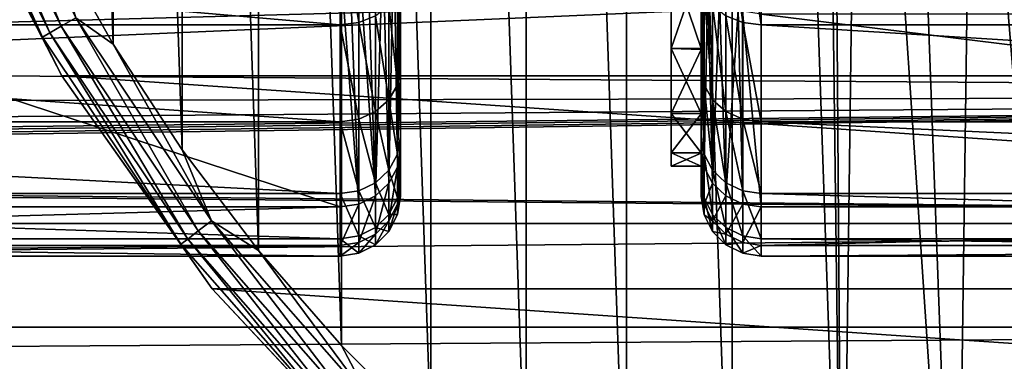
# Model space of a CAD drawing. Header units: millimetres. Extents: x -182 to 217, y -96 to 236.
# Tile 218 of 256: x -27.83 to -11.46, y -21.25 to -15.56. Entities that reach past the tile are written whole.
import ezdxf

# ---------------------------------------------------------------- set-up
doc = ezdxf.new("R2010")
doc.units = ezdxf.units.MM
doc.header["$LTSCALE"] = 52.148148
for name, color, linetype in [('109', 7, 'CONTINUOUS'), ('110', 7, 'CONTINUOUS'), ('116', 7, 'CONTINUOUS'), ('143', 7, 'CONTINUOUS'), ('2', 7, 'CONTINUOUS'), ('225', 7, 'CONTINUOUS'), ('226', 7, 'CONTINUOUS'), ('232', 7, 'CONTINUOUS'), ('3', 7, 'CONTINUOUS'), ('40', 7, 'CONTINUOUS'), ('41', 7, 'CONTINUOUS'), ('574', 7, 'CONTINUOUS'), ('575', 7, 'CONTINUOUS'), ('576', 7, 'CONTINUOUS'), ('578', 7, 'CONTINUOUS'), ('594', 7, 'CONTINUOUS'), ('595', 7, 'CONTINUOUS'), ('598', 7, 'CONTINUOUS'), ('599', 7, 'CONTINUOUS')]:
    doc.layers.add(name, color=color, linetype=linetype)

msp = doc.modelspace()

# ---------------------------------------------------------------- linework, layer by layer
at = {"layer": '109', "color": 7, "linetype": 'CONTINUOUS', "true_color": 0xaaaaaa}
for points in [[(-16.5, -14.51, -16), (-16.5, -17.718, -5.323), (-16.451, -18.014, -5.412), (-16.5, -14.51, -16)], [(-16.475, -14.722, -16.064), (-16.5, -14.51, -16), (-16.451, -18.014, -5.412), (-16.475, -14.722, -16.064)], [(-16.451, -14.805, -16.089), (-16.475, -14.722, -16.064), (-16.451, -18.014, -5.412), (-16.451, -14.805, -16.089)], [(-16.385, -14.955, -16.134), (-16.451, -14.805, -16.089), (-16.451, -18.014, -5.412), (-16.385, -14.955, -16.134)], [(-16.309, -18.281, -5.492), (-16.385, -14.955, -16.134), (-16.451, -18.014, -5.412), (-16.309, -18.281, -5.492)], [(-16.309, -15.072, -16.169), (-16.385, -14.955, -16.134), (-16.309, -18.281, -5.492), (-16.309, -15.072, -16.169)], [(-16.196, -15.197, -16.207), (-16.309, -15.072, -16.169), (-16.309, -18.281, -5.492), (-16.196, -15.197, -16.207)], [(-16.087, -18.493, -5.556), (-16.196, -15.197, -16.207), (-16.309, -18.281, -5.492), (-16.087, -18.493, -5.556)], [(-16.088, -15.284, -16.233), (-16.196, -15.197, -16.207), (-16.087, -18.493, -5.556), (-16.088, -15.284, -16.233)], [(-15.885, -15.394, -16.266), (-16.088, -15.284, -16.233), (-16.087, -18.493, -5.556), (-15.885, -15.394, -16.266)], [(-15.808, -18.629, -5.597), (-15.885, -15.394, -16.266), (-16.087, -18.493, -5.556), (-15.808, -18.629, -5.597)], [(-15.809, -15.421, -16.274), (-15.885, -15.394, -16.266), (-15.808, -18.629, -5.597), (-15.809, -15.421, -16.274)], [(-15.5, -15.467, -16.288), (-15.809, -15.421, -16.274), (-15.5, -18.675, -5.611), (-15.5, -15.467, -16.288)], [(-15.5, -18.675, -5.611), (-15.809, -15.421, -16.274), (-15.808, -18.629, -5.597), (-15.5, -18.675, -5.611)]]:
    msp.add_3dface(points, dxfattribs=at)
at = {"layer": '110', "color": 7, "linetype": 'CONTINUOUS', "true_color": 0xaaaaaa}
for points in [[(-15.808, -13.626, 13.881), (-15.808, -15.608, 11.608), (-16.087, -13.526, 13.78), (-15.808, -13.626, 13.881)], [(-16.087, -13.526, 13.78), (-15.808, -15.608, 11.608), (-16.087, -15.494, 11.523), (-16.087, -13.526, 13.78)], [(-15.808, -15.608, 11.608), (-15.808, -13.626, 13.881), (-15.5, -15.647, 11.637), (-15.808, -15.608, 11.608)], [(-15.5, -15.647, 11.637), (-15.808, -13.626, 13.881), (-15.5, -13.66, 13.916), (-15.5, -15.647, 11.637)], [(-16.5, -16.374, 8.611), (-16.5, -14.846, 11.039), (-16.451, -16.647, 8.756), (-16.5, -16.374, 8.611)], [(-16.5, -14.846, 11.039), (-16.451, -15.093, 11.225), (-16.451, -16.647, 8.756), (-16.5, -14.846, 11.039)], [(-16.309, -15.317, 11.391), (-16.309, -16.893, 8.886), (-16.451, -15.093, 11.225), (-16.309, -15.317, 11.391)], [(-16.451, -15.093, 11.225), (-16.309, -16.893, 8.886), (-16.451, -16.647, 8.756), (-16.451, -15.093, 11.225)], [(-16.087, -15.494, 11.523), (-16.087, -17.089, 8.989), (-16.309, -15.317, 11.391), (-16.087, -15.494, 11.523)], [(-16.309, -15.317, 11.391), (-16.087, -17.089, 8.989), (-16.309, -16.893, 8.886), (-16.309, -15.317, 11.391)], [(-15.808, -15.608, 11.608), (-15.808, -17.215, 9.055), (-16.087, -15.494, 11.523), (-15.808, -15.608, 11.608)], [(-16.087, -15.494, 11.523), (-15.808, -17.215, 9.055), (-16.087, -17.089, 8.989), (-16.087, -15.494, 11.523)], [(-15.808, -17.215, 9.055), (-15.808, -15.608, 11.608), (-15.5, -17.258, 9.078), (-15.808, -17.215, 9.055)], [(-15.5, -17.258, 9.078), (-15.808, -15.608, 11.608), (-15.5, -15.647, 11.637), (-15.5, -17.258, 9.078)], [(-16.5, -17.508, 5.976), (-16.5, -16.374, 8.611), (-16.451, -17.8, 6.077), (-16.5, -17.508, 5.976)], [(-16.5, -16.374, 8.611), (-16.451, -16.647, 8.756), (-16.451, -17.8, 6.077), (-16.5, -16.374, 8.611)], [(-16.309, -16.893, 8.886), (-16.309, -18.064, 6.168), (-16.451, -16.647, 8.756), (-16.309, -16.893, 8.886)], [(-16.451, -16.647, 8.756), (-16.309, -18.064, 6.168), (-16.451, -17.8, 6.077), (-16.451, -16.647, 8.756)], [(-16.087, -17.089, 8.989), (-16.087, -18.274, 6.239), (-16.309, -16.893, 8.886), (-16.087, -17.089, 8.989)], [(-16.309, -16.893, 8.886), (-16.087, -18.274, 6.239), (-16.309, -18.064, 6.168), (-16.309, -16.893, 8.886)], [(-15.808, -17.215, 9.055), (-15.808, -18.408, 6.285), (-16.087, -17.089, 8.989), (-15.808, -17.215, 9.055)], [(-16.087, -17.089, 8.989), (-15.808, -18.408, 6.285), (-16.087, -18.274, 6.239), (-16.087, -17.089, 8.989)], [(-15.808, -18.408, 6.285), (-15.808, -17.215, 9.055), (-15.5, -18.454, 6.301), (-15.808, -18.408, 6.285)], [(-15.5, -18.454, 6.301), (-15.808, -17.215, 9.055), (-15.5, -17.258, 9.078), (-15.5, -18.454, 6.301)], [(-16.5, -18.222, 3.197), (-16.5, -17.508, 5.976), (-16.451, -18.526, 3.253), (-16.5, -18.222, 3.197)], [(-16.5, -17.508, 5.976), (-16.451, -17.8, 6.077), (-16.451, -18.526, 3.253), (-16.5, -17.508, 5.976)], [(-16.5, -17.718, -5.323), (-16.5, -18.327, -2.523), (-16.451, -18.014, -5.412), (-16.5, -17.718, -5.323)], [(-16.309, -18.064, 6.168), (-16.309, -18.8, 3.301), (-16.451, -17.8, 6.077), (-16.309, -18.064, 6.168)], [(-16.451, -17.8, 6.077), (-16.309, -18.8, 3.301), (-16.451, -18.526, 3.253), (-16.451, -17.8, 6.077)], [(-16.451, -18.014, -5.412), (-16.5, -18.327, -2.523), (-16.451, -18.634, -2.562), (-16.451, -18.014, -5.412)], [(-16.309, -18.281, -5.492), (-16.451, -18.014, -5.412), (-16.451, -18.634, -2.562), (-16.309, -18.281, -5.492)], [(-16.087, -18.274, 6.239), (-16.087, -19.018, 3.339), (-16.309, -18.064, 6.168), (-16.087, -18.274, 6.239)], [(-16.309, -18.064, 6.168), (-16.087, -19.018, 3.339), (-16.309, -18.8, 3.301), (-16.309, -18.064, 6.168)], [(-16.5, -18.497, 0.341), (-16.5, -18.222, 3.197), (-16.451, -18.806, 0.349), (-16.5, -18.497, 0.341)], [(-16.5, -18.222, 3.197), (-16.451, -18.526, 3.253), (-16.451, -18.806, 0.349), (-16.5, -18.222, 3.197)], [(-16.5, -18.327, -2.523), (-16.5, -18.497, 0.341), (-16.451, -18.634, -2.562), (-16.5, -18.327, -2.523)], [(-16.309, -18.91, -2.6), (-16.309, -18.281, -5.492), (-16.451, -18.634, -2.562), (-16.309, -18.91, -2.6)], [(-16.087, -18.493, -5.556), (-16.309, -18.281, -5.492), (-16.309, -18.91, -2.6), (-16.087, -18.493, -5.556)], [(-15.808, -18.408, 6.285), (-15.808, -19.158, 3.364), (-16.087, -18.274, 6.239), (-15.808, -18.408, 6.285)], [(-16.087, -18.274, 6.239), (-15.808, -19.158, 3.364), (-16.087, -19.018, 3.339), (-16.087, -18.274, 6.239)], [(-16.5, -18.497, 0.341), (-16.451, -18.806, 0.349), (-16.451, -18.634, -2.562), (-16.5, -18.497, 0.341)], [(-16.087, -19.129, -2.63), (-16.087, -18.493, -5.556), (-16.309, -18.91, -2.6), (-16.087, -19.129, -2.63)], [(-15.808, -18.629, -5.597), (-16.087, -18.493, -5.556), (-16.087, -19.129, -2.63), (-15.808, -18.629, -5.597)], [(-15.808, -19.158, 3.364), (-15.808, -18.408, 6.285), (-15.5, -19.206, 3.372), (-15.808, -19.158, 3.364)], [(-15.5, -19.206, 3.372), (-15.808, -18.408, 6.285), (-15.5, -18.454, 6.301), (-15.5, -19.206, 3.372)], [(-16.309, -18.8, 3.301), (-16.309, -19.085, 0.355), (-16.451, -18.526, 3.253), (-16.309, -18.8, 3.301)], [(-16.451, -18.526, 3.253), (-16.309, -19.085, 0.355), (-16.451, -18.806, 0.349), (-16.451, -18.526, 3.253)], [(-16.451, -18.806, 0.349), (-16.309, -18.91, -2.6), (-16.451, -18.634, -2.562), (-16.451, -18.806, 0.349)], [(-15.808, -19.27, -2.65), (-15.808, -18.629, -5.597), (-16.087, -19.129, -2.63), (-15.808, -19.27, -2.65)], [(-15.5, -18.675, -5.611), (-15.808, -18.629, -5.597), (-15.808, -19.27, -2.65), (-15.5, -18.675, -5.611)], [(-16.309, -19.085, 0.355), (-16.309, -18.91, -2.6), (-16.451, -18.806, 0.349), (-16.309, -19.085, 0.355)], [(-16.087, -19.018, 3.339), (-16.087, -19.306, 0.359), (-16.309, -18.8, 3.301), (-16.087, -19.018, 3.339)], [(-16.309, -18.8, 3.301), (-16.087, -19.306, 0.359), (-16.309, -19.085, 0.355), (-16.309, -18.8, 3.301)], [(-15.5, -18.675, -5.611), (-15.808, -19.27, -2.65), (-15.5, -19.318, -2.656), (-15.5, -18.675, -5.611)], [(-16.309, -19.085, 0.355), (-16.087, -19.129, -2.63), (-16.309, -18.91, -2.6), (-16.309, -19.085, 0.355)], [(-16.087, -19.306, 0.359), (-16.087, -19.129, -2.63), (-16.309, -19.085, 0.355), (-16.087, -19.306, 0.359)], [(-15.808, -19.158, 3.364), (-15.808, -19.448, 0.361), (-16.087, -19.018, 3.339), (-15.808, -19.158, 3.364)], [(-16.087, -19.018, 3.339), (-15.808, -19.448, 0.361), (-16.087, -19.306, 0.359), (-16.087, -19.018, 3.339)], [(-16.087, -19.306, 0.359), (-15.808, -19.27, -2.65), (-16.087, -19.129, -2.63), (-16.087, -19.306, 0.359)], [(-15.808, -19.448, 0.361), (-15.808, -19.27, -2.65), (-16.087, -19.306, 0.359), (-15.808, -19.448, 0.361)], [(-15.808, -19.448, 0.361), (-15.808, -19.158, 3.364), (-15.5, -19.497, 0.362), (-15.808, -19.448, 0.361)], [(-15.5, -19.497, 0.362), (-15.808, -19.158, 3.364), (-15.5, -19.206, 3.372), (-15.5, -19.497, 0.362)], [(-15.808, -19.27, -2.65), (-15.808, -19.448, 0.361), (-15.5, -19.318, -2.656), (-15.808, -19.27, -2.65)], [(-15.5, -19.318, -2.656), (-15.808, -19.448, 0.361), (-15.5, -19.497, 0.362), (-15.5, -19.318, -2.656)]]:
    msp.add_3dface(points, dxfattribs=at)
at = {"layer": '116', "color": 7, "linetype": 'CONTINUOUS', "true_color": 0xaaaaaa}
for points in [[(-22.191, -13.626, 13.881), (-22.191, -15.608, 11.608), (-22.5, -13.66, 13.916), (-22.191, -13.626, 13.881)], [(-22.5, -13.66, 13.916), (-22.191, -15.608, 11.608), (-22.5, -15.647, 11.637), (-22.5, -13.66, 13.916)], [(-22.191, -13.626, 13.881), (-21.912, -15.494, 11.523), (-22.191, -15.608, 11.608), (-22.191, -13.626, 13.881)], [(-21.5, -14.846, 11.039), (-21.5, -16.374, 8.611), (-21.549, -16.646, 8.756), (-21.5, -14.846, 11.039)], [(-21.549, -15.092, 11.224), (-21.5, -14.846, 11.039), (-21.549, -16.646, 8.756), (-21.549, -15.092, 11.224)], [(-21.549, -15.092, 11.224), (-21.549, -16.646, 8.756), (-21.691, -15.316, 11.391), (-21.549, -15.092, 11.224)], [(-21.691, -15.316, 11.391), (-21.691, -16.893, 8.886), (-21.912, -15.494, 11.523), (-21.691, -15.316, 11.391)], [(-21.691, -15.316, 11.391), (-21.549, -16.646, 8.756), (-21.691, -16.893, 8.886), (-21.691, -15.316, 11.391)], [(-21.912, -15.494, 11.523), (-21.912, -17.089, 8.989), (-22.191, -15.608, 11.608), (-21.912, -15.494, 11.523)], [(-21.912, -15.494, 11.523), (-21.691, -16.893, 8.886), (-21.912, -17.089, 8.989), (-21.912, -15.494, 11.523)], [(-22.191, -15.608, 11.608), (-22.191, -17.215, 9.055), (-22.5, -15.647, 11.637), (-22.191, -15.608, 11.608)], [(-22.5, -15.647, 11.637), (-22.191, -17.215, 9.055), (-22.5, -17.258, 9.078), (-22.5, -15.647, 11.637)], [(-22.191, -15.608, 11.608), (-21.912, -17.089, 8.989), (-22.191, -17.215, 9.055), (-22.191, -15.608, 11.608)], [(-21.5, -16.374, 8.611), (-21.5, -17.508, 5.976), (-21.549, -17.799, 6.077), (-21.5, -16.374, 8.611)], [(-21.549, -16.646, 8.756), (-21.5, -16.374, 8.611), (-21.549, -17.799, 6.077), (-21.549, -16.646, 8.756)], [(-21.549, -16.646, 8.756), (-21.549, -17.799, 6.077), (-21.691, -16.893, 8.886), (-21.549, -16.646, 8.756)], [(-21.691, -16.893, 8.886), (-21.691, -18.063, 6.167), (-21.912, -17.089, 8.989), (-21.691, -16.893, 8.886)], [(-21.691, -16.893, 8.886), (-21.549, -17.799, 6.077), (-21.691, -18.063, 6.167), (-21.691, -16.893, 8.886)], [(-21.912, -17.089, 8.989), (-21.912, -18.273, 6.239), (-22.191, -17.215, 9.055), (-21.912, -17.089, 8.989)], [(-21.912, -17.089, 8.989), (-21.691, -18.063, 6.167), (-21.912, -18.273, 6.239), (-21.912, -17.089, 8.989)], [(-22.191, -17.215, 9.055), (-22.191, -18.408, 6.285), (-22.5, -17.258, 9.078), (-22.191, -17.215, 9.055)], [(-22.5, -17.258, 9.078), (-22.191, -18.408, 6.285), (-22.5, -18.454, 6.301), (-22.5, -17.258, 9.078)], [(-22.191, -17.215, 9.055), (-21.912, -18.273, 6.239), (-22.191, -18.408, 6.285), (-22.191, -17.215, 9.055)], [(-21.5, -17.508, 5.976), (-21.5, -18.222, 3.197), (-21.549, -18.525, 3.252), (-21.5, -17.508, 5.976)], [(-21.549, -17.799, 6.077), (-21.5, -17.508, 5.976), (-21.549, -18.525, 3.252), (-21.549, -17.799, 6.077)], [(-21.549, -17.799, 6.077), (-21.549, -18.525, 3.252), (-21.691, -18.063, 6.167), (-21.549, -17.799, 6.077)], [(-21.5, -18.327, -2.523), (-21.5, -17.718, -5.323), (-21.549, -18.633, -2.562), (-21.5, -18.327, -2.523)], [(-21.549, -18.633, -2.562), (-21.5, -17.718, -5.323), (-21.549, -18.013, -5.412), (-21.549, -18.633, -2.562)], [(-21.691, -18.063, 6.167), (-21.691, -18.8, 3.301), (-21.912, -18.273, 6.239), (-21.691, -18.063, 6.167)], [(-21.549, -18.633, -2.562), (-21.549, -18.013, -5.412), (-21.691, -18.909, -2.6), (-21.549, -18.633, -2.562)], [(-21.691, -18.909, -2.6), (-21.549, -18.013, -5.412), (-21.691, -18.28, -5.492), (-21.691, -18.909, -2.6)], [(-21.691, -18.063, 6.167), (-21.549, -18.525, 3.252), (-21.691, -18.8, 3.301), (-21.691, -18.063, 6.167)], [(-21.912, -18.273, 6.239), (-21.912, -19.018, 3.339), (-22.191, -18.408, 6.285), (-21.912, -18.273, 6.239)], [(-21.912, -18.273, 6.239), (-21.691, -18.8, 3.301), (-21.912, -19.018, 3.339), (-21.912, -18.273, 6.239)], [(-21.691, -18.909, -2.6), (-21.691, -18.28, -5.492), (-21.912, -19.129, -2.63), (-21.691, -18.909, -2.6)], [(-21.912, -19.129, -2.63), (-21.691, -18.28, -5.492), (-21.912, -18.492, -5.556), (-21.912, -19.129, -2.63)], [(-21.5, -18.222, 3.197), (-21.5, -18.497, 0.341), (-21.549, -18.805, 0.349), (-21.5, -18.222, 3.197)], [(-21.549, -18.525, 3.252), (-21.5, -18.222, 3.197), (-21.549, -18.805, 0.349), (-21.549, -18.525, 3.252)], [(-21.5, -18.497, 0.341), (-21.5, -18.327, -2.523), (-21.549, -18.633, -2.562), (-21.5, -18.497, 0.341)], [(-22.191, -18.408, 6.285), (-22.191, -19.158, 3.364), (-22.5, -18.454, 6.301), (-22.191, -18.408, 6.285)], [(-22.5, -18.454, 6.301), (-22.191, -19.158, 3.364), (-22.5, -19.206, 3.372), (-22.5, -18.454, 6.301)], [(-22.191, -18.408, 6.285), (-21.912, -19.018, 3.339), (-22.191, -19.158, 3.364), (-22.191, -18.408, 6.285)], [(-21.912, -19.129, -2.63), (-21.912, -18.492, -5.556), (-22.191, -19.27, -2.65), (-21.912, -19.129, -2.63)], [(-22.191, -19.27, -2.65), (-21.912, -18.492, -5.556), (-22.191, -18.628, -5.597), (-22.191, -19.27, -2.65)], [(-21.549, -18.805, 0.349), (-21.5, -18.497, 0.341), (-21.549, -18.633, -2.562), (-21.549, -18.805, 0.349)], [(-22.191, -19.27, -2.65), (-22.191, -18.628, -5.597), (-22.5, -19.318, -2.656), (-22.191, -19.27, -2.65)], [(-22.5, -19.318, -2.656), (-22.191, -18.628, -5.597), (-22.5, -18.675, -5.611), (-22.5, -19.318, -2.656)], [(-21.549, -18.525, 3.252), (-21.549, -18.805, 0.349), (-21.691, -18.8, 3.301), (-21.549, -18.525, 3.252)], [(-21.549, -18.805, 0.349), (-21.549, -18.633, -2.562), (-21.691, -19.084, 0.355), (-21.549, -18.805, 0.349)], [(-21.691, -19.084, 0.355), (-21.549, -18.633, -2.562), (-21.691, -18.909, -2.6), (-21.691, -19.084, 0.355)], [(-21.691, -18.8, 3.301), (-21.691, -19.084, 0.355), (-21.912, -19.018, 3.339), (-21.691, -18.8, 3.301)], [(-21.691, -18.8, 3.301), (-21.549, -18.805, 0.349), (-21.691, -19.084, 0.355), (-21.691, -18.8, 3.301)], [(-21.691, -19.084, 0.355), (-21.691, -18.909, -2.6), (-21.912, -19.306, 0.359), (-21.691, -19.084, 0.355)], [(-21.912, -19.306, 0.359), (-21.691, -18.909, -2.6), (-21.912, -19.129, -2.63), (-21.912, -19.306, 0.359)], [(-21.912, -19.018, 3.339), (-21.912, -19.306, 0.359), (-22.191, -19.158, 3.364), (-21.912, -19.018, 3.339)], [(-21.912, -19.306, 0.359), (-21.912, -19.129, -2.63), (-22.191, -19.448, 0.361), (-21.912, -19.306, 0.359)], [(-22.191, -19.448, 0.361), (-21.912, -19.129, -2.63), (-22.191, -19.27, -2.65), (-22.191, -19.448, 0.361)], [(-21.912, -19.018, 3.339), (-21.691, -19.084, 0.355), (-21.912, -19.306, 0.359), (-21.912, -19.018, 3.339)], [(-22.191, -19.158, 3.364), (-22.191, -19.448, 0.361), (-22.5, -19.206, 3.372), (-22.191, -19.158, 3.364)], [(-22.5, -19.206, 3.372), (-22.191, -19.448, 0.361), (-22.5, -19.497, 0.362), (-22.5, -19.206, 3.372)], [(-22.191, -19.448, 0.361), (-22.191, -19.27, -2.65), (-22.5, -19.497, 0.362), (-22.191, -19.448, 0.361)], [(-22.5, -19.497, 0.362), (-22.191, -19.27, -2.65), (-22.5, -19.318, -2.656), (-22.5, -19.497, 0.362)], [(-22.191, -19.158, 3.364), (-21.912, -19.306, 0.359), (-22.191, -19.448, 0.361), (-22.191, -19.158, 3.364)]]:
    msp.add_3dface(points, dxfattribs=at)
at = {"layer": '143', "color": 7, "linetype": 'CONTINUOUS', "true_color": 0xaaaaaa}
for points in [[(-21.5, -17.718, -5.323), (-21.5, -13.608, -19), (-21.512, -13.758, -19.045), (-21.5, -17.718, -5.323)], [(-21.549, -18.013, -5.412), (-21.549, -13.904, -19.089), (-21.609, -14.043, -19.131), (-21.549, -18.013, -5.412)], [(-21.549, -18.013, -5.412), (-21.5, -17.718, -5.323), (-21.512, -13.758, -19.045), (-21.549, -18.013, -5.412)], [(-21.549, -18.013, -5.412), (-21.512, -13.758, -19.045), (-21.549, -13.904, -19.089), (-21.549, -18.013, -5.412)], [(-21.691, -18.28, -5.492), (-21.549, -18.013, -5.412), (-21.609, -14.043, -19.131), (-21.691, -18.28, -5.492)], [(-21.691, -18.28, -5.492), (-21.609, -14.043, -19.131), (-21.691, -14.171, -19.169), (-21.691, -18.28, -5.492)], [(-21.691, -18.28, -5.492), (-21.691, -14.171, -19.169), (-21.793, -14.286, -19.203), (-21.691, -18.28, -5.492)], [(-21.912, -18.492, -5.556), (-21.912, -14.383, -19.233), (-22.046, -14.462, -19.256), (-21.912, -18.492, -5.556)], [(-21.912, -18.492, -5.556), (-21.691, -18.28, -5.492), (-21.793, -14.286, -19.203), (-21.912, -18.492, -5.556)], [(-21.912, -18.492, -5.556), (-21.793, -14.286, -19.203), (-21.912, -14.383, -19.233), (-21.912, -18.492, -5.556)], [(-22.191, -18.628, -5.597), (-22.344, -14.554, -19.284), (-22.5, -14.566, -19.288), (-22.191, -18.628, -5.597)], [(-22.5, -18.675, -5.611), (-22.191, -18.628, -5.597), (-22.5, -14.566, -19.288), (-22.5, -18.675, -5.611)], [(-22.191, -18.628, -5.597), (-22.191, -14.519, -19.274), (-22.344, -14.554, -19.284), (-22.191, -18.628, -5.597)], [(-21.912, -18.492, -5.556), (-22.046, -14.462, -19.256), (-22.191, -14.519, -19.274), (-21.912, -18.492, -5.556)], [(-22.191, -18.628, -5.597), (-21.912, -18.492, -5.556), (-22.191, -14.519, -19.274), (-22.191, -18.628, -5.597)]]:
    msp.add_3dface(points, dxfattribs=at)
at = {"layer": '2', "color": 7, "linetype": 'CONTINUOUS', "true_color": 0xaaaaaa}
for points in [[(20, -16.81, 15.698), (20, -14.293, 18.02), (-54.641, -16.322, 16.204), (20, -16.81, 15.698)], [(-54.641, -16.322, 16.204), (20, -14.293, 18.02), (-53.599, -15.516, 16.978), (-54.641, -16.322, 16.204)], [(-58.659, -16.962, 15.534), (20, -16.81, 15.698), (-54.641, -16.322, 16.204), (-58.659, -16.962, 15.534)], [(20, -18.954, 13.029), (20, -16.81, 15.698), (-72.097, -18.062, 14.239), (20, -18.954, 13.029)], [(-72.097, -18.062, 14.239), (20, -16.81, 15.698), (-69.166, -17.954, 14.375), (-72.097, -18.062, 14.239)], [(-69.166, -17.954, 14.375), (20, -16.81, 15.698), (-67.255, -17.845, 14.51), (-69.166, -17.954, 14.375)], [(-67.255, -17.845, 14.51), (20, -16.81, 15.698), (-66.009, -17.757, 14.618), (-67.255, -17.845, 14.51)], [(-66.009, -17.757, 14.618), (20, -16.81, 15.698), (-62.471, -17.433, 15.003), (-66.009, -17.757, 14.618)], [(-62.471, -17.433, 15.003), (20, -16.81, 15.698), (-58.659, -16.962, 15.534), (-62.471, -17.433, 15.003)], [(-170, -18.954, 13.029), (20, -18.954, 13.029), (-74.895, -18.098, 14.194), (-170, -18.954, 13.029)], [(-74.895, -18.098, 14.194), (20, -18.954, 13.029), (-72.097, -18.062, 14.239), (-74.895, -18.098, 14.194)], [(20, -20.678, 10.07), (20, -18.954, 13.029), (-170, -20.678, 10.07), (20, -20.678, 10.07)], [(-170, -20.678, 10.07), (20, -18.954, 13.029), (-170, -18.954, 13.029), (-170, -20.678, 10.07)], [(20, -21.944, 6.889), (20, -20.678, 10.07), (-170, -21.944, 6.889), (20, -21.944, 6.889)], [(-170, -21.944, 6.889), (20, -20.678, 10.07), (-170, -20.678, 10.07), (-170, -21.944, 6.889)]]:
    msp.add_3dface(points, dxfattribs=at)
at = {"layer": '225', "color": 7, "linetype": 'CONTINUOUS', "true_color": 0xaaaaaa}
for points in [[(-17, -14.562, 10.58), (-17, -16.038, 8.172), (-17, -12.54, 9.111), (-17, -14.562, 10.58)], [(-17, -12.54, 9.111), (-17, -16.038, 8.172), (-17, -13.811, 7.037), (-17, -12.54, 9.111)], [(-17, -16.038, -8.172), (-17, -14.562, -10.58), (-17, -12.54, -9.111), (-17, -16.038, -8.172)], [(-17, -13.811, -7.037), (-17, -16.038, -8.172), (-17, -12.54, -9.111), (-17, -13.811, -7.037)], [(-17, -16.038, 8.172), (-17, -17.119, 5.562), (-17, -13.811, 7.037), (-17, -16.038, 8.172)], [(-17, -13.811, 7.037), (-17, -17.119, 5.562), (-17, -14.741, 4.79), (-17, -13.811, 7.037)], [(-17, -17.119, -5.562), (-17, -16.038, -8.172), (-17, -13.811, -7.037), (-17, -17.119, -5.562)], [(-17, -14.741, -4.79), (-17, -17.119, -5.562), (-17, -13.811, -7.037), (-17, -14.741, -4.79)], [(-17, -17.119, 5.562), (-17, -17.778, 2.816), (-17, -14.741, 4.79), (-17, -17.119, 5.562)], [(-17, -14.741, 4.79), (-17, -17.778, 2.816), (-17, -15.309, 2.425), (-17, -14.741, 4.79)], [(-17, -17.778, -2.816), (-17, -17.119, -5.562), (-17, -14.741, -4.79), (-17, -17.778, -2.816)], [(-17, -15.309, -2.425), (-17, -17.778, -2.816), (-17, -14.741, -4.79), (-17, -15.309, -2.425)], [(-17, -17.778, 2.816), (-17, -18), (-17, -15.309, 2.425), (-17, -17.778, 2.816)], [(-17, -18), (-17, -15.5), (-17, -15.309, 2.425), (-17, -18)], [(-17, -15.5), (-17, -17.778, -2.816), (-17, -15.309, -2.425), (-17, -15.5)], [(-17, -18), (-17, -17.778, -2.816), (-17, -15.5), (-17, -18)]]:
    msp.add_3dface(points, dxfattribs=at)
at = {"layer": '226', "color": 7, "linetype": 'CONTINUOUS', "true_color": 0xaaaaaa}
for points in [[(-16.5, -14.59, -10.541), (-17, -14.562, -10.58), (-17, -16.038, -8.172), (-16.5, -14.59, -10.541)], [(-16.5, -16.054, -8.14), (-16.5, -14.59, -10.541), (-17, -16.038, -8.172), (-16.5, -16.054, -8.14)], [(-16.5, -16.054, -8.14), (-17, -16.038, -8.172), (-17, -17.119, -5.562), (-16.5, -16.054, -8.14)], [(-16.5, -17.126, -5.54), (-16.5, -16.054, -8.14), (-17, -17.119, -5.562), (-16.5, -17.126, -5.54)], [(-16.5, -17.126, -5.54), (-17, -17.119, -5.562), (-17, -17.778, -2.816), (-16.5, -17.126, -5.54)], [(-16.5, -17.78, -2.804), (-16.5, -17.126, -5.54), (-17, -17.778, -2.816), (-16.5, -17.78, -2.804)], [(-17, -18), (-16.5, -17.78, -2.804), (-17, -17.778, -2.816), (-17, -18)], [(-16.5, -18), (-16.5, -17.78, -2.804), (-17, -18), (-16.5, -18)]]:
    msp.add_3dface(points, dxfattribs=at)
at = {"layer": '232', "color": 7, "linetype": 'CONTINUOUS', "true_color": 0xaaaaaa}
for points in [[(-16.5, -14.562, 10.58), (-16.5, -16.038, 8.172), (-17, -14.562, 10.58), (-16.5, -14.562, 10.58)], [(-16.5, -16.038, 8.172), (-17, -16.038, 8.172), (-17, -14.562, 10.58), (-16.5, -16.038, 8.172)], [(-16.5, -16.038, 8.172), (-16.5, -17.119, 5.562), (-17, -16.038, 8.172), (-16.5, -16.038, 8.172)], [(-16.5, -17.119, 5.562), (-17, -17.119, 5.562), (-17, -16.038, 8.172), (-16.5, -17.119, 5.562)], [(-16.5, -17.119, 5.562), (-16.5, -17.778, 2.816), (-17, -17.119, 5.562), (-16.5, -17.119, 5.562)], [(-16.5, -17.778, 2.816), (-17, -17.778, 2.816), (-17, -17.119, 5.562), (-16.5, -17.778, 2.816)], [(-16.5, -17.778, 2.816), (-16.5, -18), (-17, -17.778, 2.816), (-16.5, -17.778, 2.816)], [(-16.5, -18), (-17, -18), (-17, -17.778, 2.816), (-16.5, -18)]]:
    msp.add_3dface(points, dxfattribs=at)
at = {"layer": '3', "color": 7, "linetype": 'CONTINUOUS', "true_color": 0xaaaaaa}
for points in [[(20, -22.027, -6.618), (-170, -22.027, -6.618), (20, -13.821, -33.932), (20, -22.027, -6.618)], [(20, -13.821, -33.932), (-170, -22.027, -6.618), (-170, -13.821, -33.932), (20, -13.821, -33.932)]]:
    msp.add_3dface(points, dxfattribs=at)
at = {"layer": '40', "color": 7, "linetype": 'CONTINUOUS', "true_color": 0xaaaaaa}
for points in [[(-21.5, -13.608, -19), (-21.5, -17.718, -5.323), (-21.5, -9.127, -12.566), (-21.5, -13.608, -19)], [(-21.5, -9.127, -12.566), (-21.5, -17.718, -5.323), (-21.5, -10.981, -10.983), (-21.5, -9.127, -12.566)], [(-21.5, -10.981, -10.983), (-21.5, -17.718, -5.323), (-21.5, -12.564, -9.13), (-21.5, -10.981, -10.983)], [(-21.5, -12.564, -9.13), (-21.5, -17.718, -5.323), (-21.5, -13.838, -7.052), (-21.5, -12.564, -9.13)], [(-21.5, -16.374, 8.611), (-21.5, -14.846, 11.039), (-21.5, -12.564, 9.13), (-21.5, -16.374, 8.611)], [(-21.5, -13.838, 7.052), (-21.5, -16.374, 8.611), (-21.5, -12.564, 9.13), (-21.5, -13.838, 7.052)], [(-21.5, -13.838, -7.052), (-21.5, -17.718, -5.323), (-21.5, -14.771, -4.8), (-21.5, -13.838, -7.052)], [(-21.5, -17.508, 5.976), (-21.5, -16.374, 8.611), (-21.5, -13.838, 7.052), (-21.5, -17.508, 5.976)], [(-21.5, -14.771, 4.8), (-21.5, -17.508, 5.976), (-21.5, -13.838, 7.052), (-21.5, -14.771, 4.8)], [(-21.5, -17.718, -5.323), (-21.5, -18.327, -2.523), (-21.5, -14.771, -4.8), (-21.5, -17.718, -5.323)], [(-21.5, -18.222, 3.197), (-21.5, -17.508, 5.976), (-21.5, -14.771, 4.8), (-21.5, -18.222, 3.197)], [(-21.5, -15.34, 2.43), (-21.5, -18.222, 3.197), (-21.5, -14.771, 4.8), (-21.5, -15.34, 2.43)], [(-21.5, -14.771, -4.8), (-21.5, -18.327, -2.523), (-21.5, -15.34, -2.43), (-21.5, -14.771, -4.8)], [(-21.5, -18.497, 0.341), (-21.5, -18.222, 3.197), (-21.5, -15.34, 2.43), (-21.5, -18.497, 0.341)], [(-21.5, -18.327, -2.523), (-21.5, -18.497, 0.341), (-21.5, -15.34, -2.43), (-21.5, -18.327, -2.523)], [(-21.5, -15.34, -2.43), (-21.5, -18.497, 0.341), (-21.5, -15.531, 0), (-21.5, -15.34, -2.43)], [(-21.5, -15.531, 0), (-21.5, -18.497, 0.341), (-21.5, -15.34, 2.43), (-21.5, -15.531, 0)]]:
    msp.add_3dface(points, dxfattribs=at)
at = {"layer": '41', "color": 7, "linetype": 'CONTINUOUS', "true_color": 0xaaaaaa}
for points in [[(-16.5, -16.054, -8.14), (-16.5, -17.126, -5.54), (-16.5, -14.51, -16), (-16.5, -16.054, -8.14)], [(-16.5, -14.51, -16), (-16.5, -17.126, -5.54), (-16.5, -17.718, -5.323), (-16.5, -14.51, -16)], [(-16.5, -14.59, -10.541), (-16.5, -16.054, -8.14), (-16.5, -14.51, -16), (-16.5, -14.59, -10.541)], [(-16.5, -14.562, 10.58), (-16.5, -14.846, 11.039), (-16.5, -16.038, 8.172), (-16.5, -14.562, 10.58)], [(-16.5, -14.846, 11.039), (-16.5, -16.374, 8.611), (-16.5, -16.038, 8.172), (-16.5, -14.846, 11.039)], [(-16.5, -16.038, 8.172), (-16.5, -16.374, 8.611), (-16.5, -17.119, 5.562), (-16.5, -16.038, 8.172)], [(-16.5, -16.374, 8.611), (-16.5, -17.508, 5.976), (-16.5, -17.119, 5.562), (-16.5, -16.374, 8.611)], [(-16.5, -17.119, 5.562), (-16.5, -17.508, 5.976), (-16.5, -17.778, 2.816), (-16.5, -17.119, 5.562)], [(-16.5, -17.126, -5.54), (-16.5, -17.78, -2.804), (-16.5, -17.718, -5.323), (-16.5, -17.126, -5.54)], [(-16.5, -17.508, 5.976), (-16.5, -18.222, 3.197), (-16.5, -17.778, 2.816), (-16.5, -17.508, 5.976)], [(-16.5, -17.78, -2.804), (-16.5, -18), (-16.5, -17.718, -5.323), (-16.5, -17.78, -2.804)], [(-16.5, -17.718, -5.323), (-16.5, -18), (-16.5, -18.222, 3.197), (-16.5, -17.718, -5.323)], [(-16.5, -18.327, -2.523), (-16.5, -17.718, -5.323), (-16.5, -18.222, 3.197), (-16.5, -18.327, -2.523)], [(-16.5, -18.222, 3.197), (-16.5, -18), (-16.5, -17.778, 2.816), (-16.5, -18.222, 3.197)], [(-16.5, -18.497, 0.341), (-16.5, -18.327, -2.523), (-16.5, -18.222, 3.197), (-16.5, -18.497, 0.341)]]:
    msp.add_3dface(points, dxfattribs=at)
at = {"layer": '574', "color": 7, "linetype": 'CONTINUOUS', "true_color": 0xaaaaaa}
for points in [[(-27.128, -16.497, -69.5), (-29.121, -12.649, -50.5), (-29.122, -12.649, -69.5), (-27.128, -16.497, -69.5)], [(-27.128, -16.497, -50.5), (-29.121, -12.649, -50.5), (-27.128, -16.497, -69.5), (-27.128, -16.497, -50.5)], [(-24.629, -20.037, -50.5), (-27.128, -16.497, -50.5), (-24.629, -20.037, -69.5), (-24.629, -20.037, -50.5)], [(-24.629, -20.037, -69.5), (-27.128, -16.497, -50.5), (-27.128, -16.497, -69.5), (-24.629, -20.037, -69.5)], [(-21.671, -23.204, -50.5), (-24.629, -20.037, -50.5), (-21.671, -23.204, -69.5), (-21.671, -23.204, -50.5)], [(-21.671, -23.204, -69.5), (-24.629, -20.037, -50.5), (-24.629, -20.037, -69.5), (-21.671, -23.204, -69.5)]]:
    msp.add_3dface(points, dxfattribs=at)
at = {"layer": '575', "color": 7, "linetype": 'CONTINUOUS', "true_color": 0xaaaaaa}
for points in [[(-17.738, 25.118, -49.5), (-15.982, -26.271, -49.5), (-15.982, 26.271, -49.5), (-17.738, 25.118, -49.5)], [(-14.151, -27.3, -49.5), (-14.5, 0, -49.5), (-15.982, 26.271, -49.5), (-14.151, -27.3, -49.5)], [(-15.982, -26.271, -49.5), (-14.151, -27.3, -49.5), (-15.982, 26.271, -49.5), (-15.982, -26.271, -49.5)], [(-19.411, 23.849, -49.5), (-17.738, -25.118, -49.5), (-17.738, 25.118, -49.5), (-19.411, 23.849, -49.5)], [(-17.738, -25.118, -49.5), (-15.982, -26.271, -49.5), (-17.738, 25.118, -49.5), (-17.738, -25.118, -49.5)], [(-20.994, 22.468, -49.5), (-19.411, -23.849, -49.5), (-19.411, 23.849, -49.5), (-20.994, 22.468, -49.5)], [(-19.411, -23.849, -49.5), (-17.738, -25.118, -49.5), (-19.411, 23.849, -49.5), (-19.411, -23.849, -49.5)], [(-22.479, 20.983, -49.5), (-20.994, -22.468, -49.5), (-20.994, 22.468, -49.5), (-22.479, 20.983, -49.5)], [(-20.994, -22.468, -49.5), (-19.411, -23.849, -49.5), (-20.994, 22.468, -49.5), (-20.994, -22.468, -49.5)], [(-23.859, 19.399, -49.5), (-22.479, -20.983, -49.5), (-22.479, 20.983, -49.5), (-23.859, 19.399, -49.5)], [(-22.479, -20.983, -49.5), (-20.994, -22.468, -49.5), (-22.479, 20.983, -49.5), (-22.479, -20.983, -49.5)], [(-25.127, 17.725, -49.5), (-23.859, -19.399, -49.5), (-23.859, 19.399, -49.5), (-25.127, 17.725, -49.5)], [(-23.859, -19.399, -49.5), (-22.479, -20.983, -49.5), (-23.859, 19.399, -49.5), (-23.859, -19.399, -49.5)], [(-26.278, 15.969, -49.5), (-25.127, -17.725, -49.5), (-25.127, 17.725, -49.5), (-26.278, 15.969, -49.5)], [(-25.127, -17.725, -49.5), (-23.859, -19.399, -49.5), (-25.127, 17.725, -49.5), (-25.127, -17.725, -49.5)], [(-27.307, 14.137, -49.5), (-26.278, -15.969, -49.5), (-26.278, 15.969, -49.5), (-27.307, 14.137, -49.5)], [(-26.278, -15.969, -49.5), (-25.127, -17.725, -49.5), (-26.278, 15.969, -49.5), (-26.278, -15.969, -49.5)], [(-27.307, -14.137, -49.5), (-26.278, -15.969, -49.5), (-27.307, 14.137, -49.5), (-27.307, -14.137, -49.5)], [(-14.338, -2.161, -49.5), (-14.5, 0, -49.5), (-14.151, -27.3, -49.5), (-14.338, -2.161, -49.5)], [(-13.856, -4.274, -49.5), (-14.338, -2.161, -49.5), (-14.151, -27.3, -49.5), (-13.856, -4.274, -49.5)], [(-12.254, -28.203, -49.5), (-13.856, -4.274, -49.5), (-14.151, -27.3, -49.5), (-12.254, -28.203, -49.5)], [(-13.064, -6.291, -49.5), (-13.856, -4.274, -49.5), (-12.254, -28.203, -49.5), (-13.064, -6.291, -49.5)], [(-11.98, -8.168, -49.5), (-13.064, -6.291, -49.5), (-12.254, -28.203, -49.5), (-11.98, -8.168, -49.5)], [(-10.301, -28.973, -49.5), (-11.98, -8.168, -49.5), (-12.254, -28.203, -49.5), (-10.301, -28.973, -49.5)], [(-10.629, -9.862, -49.5), (-11.98, -8.168, -49.5), (-10.301, -28.973, -49.5), (-10.629, -9.862, -49.5)]]:
    msp.add_3dface(points, dxfattribs=at)
at = {"layer": '576', "color": 7, "linetype": 'CONTINUOUS', "true_color": 0xaaaaaa}
for points in [[(29.122, -12.649, -69.5), (27.128, -16.497, -69.5), (-29.122, -12.649, -69.5), (29.122, -12.649, -69.5)], [(27.128, -16.497, -69.5), (-27.128, -16.497, -69.5), (-29.122, -12.649, -69.5), (27.128, -16.497, -69.5)], [(27.128, -16.497, -69.5), (24.629, -20.037, -69.5), (-27.128, -16.497, -69.5), (27.128, -16.497, -69.5)], [(24.629, -20.037, -69.5), (-24.629, -20.037, -69.5), (-27.128, -16.497, -69.5), (24.629, -20.037, -69.5)], [(24.629, -20.037, -69.5), (21.671, -23.204, -69.5), (-24.629, -20.037, -69.5), (24.629, -20.037, -69.5)], [(21.671, -23.204, -69.5), (-21.671, -23.204, -69.5), (-24.629, -20.037, -69.5), (21.671, -23.204, -69.5)]]:
    msp.add_3dface(points, dxfattribs=at)
at = {"layer": '578', "color": 7, "linetype": 'CONTINUOUS', "true_color": 0xaaaaaa}
for points in [[(-27.14, -15.669, -49.691), (-28.695, -11.886, -49.549), (-28.953, -11.993, -49.691), (-27.14, -15.669, -49.691)], [(-26.898, -15.53, -49.549), (-28.695, -11.886, -49.549), (-27.14, -15.669, -49.691), (-26.898, -15.53, -49.549)], [(-27.454, -15.851, -50.192), (-29.157, -12.077, -49.913), (-29.288, -12.132, -50.192), (-27.454, -15.851, -50.192)], [(-27.331, -15.78, -49.913), (-28.953, -11.993, -49.691), (-29.157, -12.077, -49.913), (-27.331, -15.78, -49.913)], [(-27.331, -15.78, -49.913), (-29.157, -12.077, -49.913), (-27.454, -15.851, -50.192), (-27.331, -15.78, -49.913)], [(-27.14, -15.669, -49.691), (-28.953, -11.993, -49.691), (-27.331, -15.78, -49.913), (-27.14, -15.669, -49.691)], [(-29.121, -12.649, -50.5), (-27.454, -15.851, -50.192), (-29.288, -12.132, -50.192), (-29.121, -12.649, -50.5)], [(-29.121, -12.649, -50.5), (-27.128, -16.497, -50.5), (-27.454, -15.851, -50.192), (-29.121, -12.649, -50.5)], [(-26.278, -15.969, -49.5), (-27.307, -14.137, -49.5), (-26.898, -15.53, -49.549), (-26.278, -15.969, -49.5)], [(-24.862, -19.077, -49.691), (-26.898, -15.53, -49.549), (-27.14, -15.669, -49.691), (-24.862, -19.077, -49.691)], [(-24.641, -18.908, -49.549), (-26.278, -15.969, -49.5), (-26.898, -15.53, -49.549), (-24.641, -18.908, -49.549)], [(-24.641, -18.908, -49.549), (-26.898, -15.53, -49.549), (-24.862, -19.077, -49.691), (-24.641, -18.908, -49.549)], [(-25.038, -19.212, -49.913), (-27.14, -15.669, -49.691), (-27.331, -15.78, -49.913), (-25.038, -19.212, -49.913)], [(-24.862, -19.077, -49.691), (-27.14, -15.669, -49.691), (-25.038, -19.212, -49.913), (-24.862, -19.077, -49.691)], [(-25.15, -19.299, -50.192), (-27.331, -15.78, -49.913), (-27.454, -15.851, -50.192), (-25.15, -19.299, -50.192)], [(-27.128, -16.497, -50.5), (-25.15, -19.299, -50.192), (-27.454, -15.851, -50.192), (-27.128, -16.497, -50.5)], [(-25.038, -19.212, -49.913), (-27.331, -15.78, -49.913), (-25.15, -19.299, -50.192), (-25.038, -19.212, -49.913)], [(-25.127, -17.725, -49.5), (-26.278, -15.969, -49.5), (-24.641, -18.908, -49.549), (-25.127, -17.725, -49.5)], [(-27.128, -16.497, -50.5), (-24.629, -20.037, -50.5), (-25.15, -19.299, -50.192), (-27.128, -16.497, -50.5)], [(-23.859, -19.399, -49.5), (-25.127, -17.725, -49.5), (-24.641, -18.908, -49.549), (-23.859, -19.399, -49.5)], [(-22.159, -22.159, -49.691), (-24.641, -18.908, -49.549), (-24.862, -19.077, -49.691), (-22.159, -22.159, -49.691)], [(-21.962, -21.962, -49.549), (-23.859, -19.399, -49.5), (-24.641, -18.908, -49.549), (-21.962, -21.962, -49.549)], [(-21.962, -21.962, -49.549), (-24.641, -18.908, -49.549), (-22.159, -22.159, -49.691), (-21.962, -21.962, -49.549)], [(-22.316, -22.316, -49.913), (-24.862, -19.077, -49.691), (-25.038, -19.212, -49.913), (-22.316, -22.316, -49.913)], [(-22.159, -22.159, -49.691), (-24.862, -19.077, -49.691), (-22.316, -22.316, -49.913), (-22.159, -22.159, -49.691)], [(-22.416, -22.416, -50.192), (-25.038, -19.212, -49.913), (-25.15, -19.299, -50.192), (-22.416, -22.416, -50.192)], [(-24.629, -20.037, -50.5), (-22.416, -22.416, -50.192), (-25.15, -19.299, -50.192), (-24.629, -20.037, -50.5)], [(-22.316, -22.316, -49.913), (-25.038, -19.212, -49.913), (-22.416, -22.416, -50.192), (-22.316, -22.316, -49.913)], [(-22.479, -20.983, -49.5), (-23.859, -19.399, -49.5), (-21.962, -21.962, -49.549), (-22.479, -20.983, -49.5)], [(-24.629, -20.037, -50.5), (-21.671, -23.204, -50.5), (-22.416, -22.416, -50.192), (-24.629, -20.037, -50.5)], [(-20.994, -22.468, -49.5), (-22.479, -20.983, -49.5), (-21.962, -21.962, -49.549), (-20.994, -22.468, -49.5)]]:
    msp.add_3dface(points, dxfattribs=at)
at = {"layer": '594', "color": 7, "linetype": 'CONTINUOUS', "true_color": 0xaaaaaa}
for points in [[(-22.5, -13.66, 13.916), (-22.5, -15.647, 11.637), (-45.5, -13.66, 13.916), (-22.5, -13.66, 13.916)], [(-22.5, -15.647, 11.637), (-45.5, -15.647, 11.637), (-45.5, -13.66, 13.916), (-22.5, -15.647, 11.637)], [(-22.5, -15.647, 11.637), (-22.5, -17.258, 9.078), (-45.5, -15.647, 11.637), (-22.5, -15.647, 11.637)], [(-22.5, -17.258, 9.078), (-45.5, -17.258, 9.078), (-45.5, -15.647, 11.637), (-22.5, -17.258, 9.078)], [(-22.5, -17.258, 9.078), (-22.5, -18.454, 6.301), (-45.5, -17.258, 9.078), (-22.5, -17.258, 9.078)], [(-22.5, -18.454, 6.301), (-45.5, -18.454, 6.301), (-45.5, -17.258, 9.078), (-22.5, -18.454, 6.301)], [(-22.5, -18.454, 6.301), (-22.5, -19.206, 3.372), (-45.5, -18.454, 6.301), (-22.5, -18.454, 6.301)], [(-22.5, -19.206, 3.372), (-45.5, -19.206, 3.372), (-45.5, -18.454, 6.301), (-22.5, -19.206, 3.372)], [(-22.5, -19.318, -2.656), (-22.5, -18.675, -5.611), (-45.5, -19.318, -2.656), (-22.5, -19.318, -2.656)], [(-22.5, -18.675, -5.611), (-45.5, -18.675, -5.611), (-45.5, -19.318, -2.656), (-22.5, -18.675, -5.611)], [(-22.5, -19.206, 3.372), (-22.5, -19.497, 0.362), (-45.5, -19.206, 3.372), (-22.5, -19.206, 3.372)], [(-22.5, -19.497, 0.362), (-45.5, -19.497, 0.362), (-45.5, -19.206, 3.372), (-22.5, -19.497, 0.362)], [(-22.5, -19.497, 0.362), (-22.5, -19.318, -2.656), (-45.5, -19.497, 0.362), (-22.5, -19.497, 0.362)], [(-22.5, -19.318, -2.656), (-45.5, -19.318, -2.656), (-45.5, -19.497, 0.362), (-22.5, -19.318, -2.656)]]:
    msp.add_3dface(points, dxfattribs=at)
at = {"layer": '595', "color": 7, "linetype": 'CONTINUOUS', "true_color": 0xaaaaaa}
for points in [[(10.5, -13.66, 13.916), (10.5, -15.647, 11.637), (-15.5, -13.66, 13.916), (10.5, -13.66, 13.916)], [(10.5, -15.647, 11.637), (-15.5, -15.647, 11.637), (-15.5, -13.66, 13.916), (10.5, -15.647, 11.637)], [(10.5, -15.647, 11.637), (10.5, -17.258, 9.078), (-15.5, -15.647, 11.637), (10.5, -15.647, 11.637)], [(10.5, -17.258, 9.078), (-15.5, -17.258, 9.078), (-15.5, -15.647, 11.637), (10.5, -17.258, 9.078)], [(10.5, -17.258, 9.078), (10.5, -18.454, 6.301), (-15.5, -17.258, 9.078), (10.5, -17.258, 9.078)], [(10.5, -18.454, 6.301), (-15.5, -18.454, 6.301), (-15.5, -17.258, 9.078), (10.5, -18.454, 6.301)], [(10.5, -18.454, 6.301), (10.5, -19.206, 3.372), (-15.5, -18.454, 6.301), (10.5, -18.454, 6.301)], [(10.5, -19.206, 3.372), (-15.5, -19.206, 3.372), (-15.5, -18.454, 6.301), (10.5, -19.206, 3.372)], [(10.5, -19.318, -2.656), (10.5, -18.675, -5.611), (-15.5, -19.318, -2.656), (10.5, -19.318, -2.656)], [(10.5, -18.675, -5.611), (-15.5, -18.675, -5.611), (-15.5, -19.318, -2.656), (10.5, -18.675, -5.611)], [(10.5, -19.206, 3.372), (10.5, -19.497, 0.362), (-15.5, -19.206, 3.372), (10.5, -19.206, 3.372)], [(10.5, -19.497, 0.362), (-15.5, -19.497, 0.362), (-15.5, -19.206, 3.372), (10.5, -19.497, 0.362)], [(10.5, -19.497, 0.362), (10.5, -19.318, -2.656), (-15.5, -19.497, 0.362), (10.5, -19.497, 0.362)], [(10.5, -19.318, -2.656), (-15.5, -19.318, -2.656), (-15.5, -19.497, 0.362), (10.5, -19.318, -2.656)]]:
    msp.add_3dface(points, dxfattribs=at)
at = {"layer": '598', "color": 7, "linetype": 'CONTINUOUS', "true_color": 0xaaaaaa}
for points in [[(-45.5, -18.675, -5.611), (-22.5, -18.675, -5.611), (-45.5, -11.111, -30.788), (-45.5, -18.675, -5.611)], [(-45.5, -11.111, -30.788), (-22.5, -18.675, -5.611), (-22.5, -14.566, -19.288), (-45.5, -11.111, -30.788)]]:
    msp.add_3dface(points, dxfattribs=at)
at = {"layer": '599', "color": 7, "linetype": 'CONTINUOUS', "true_color": 0xaaaaaa}
for points in [[(10.5, -18.675, -5.611), (10.5, -15.467, -16.288), (-15.5, -15.467, -16.288), (10.5, -18.675, -5.611)], [(10.5, -18.675, -5.611), (-15.5, -15.467, -16.288), (-15.5, -18.675, -5.611), (10.5, -18.675, -5.611)]]:
    msp.add_3dface(points, dxfattribs=at)

doc.saveas('drawing.dxf')
